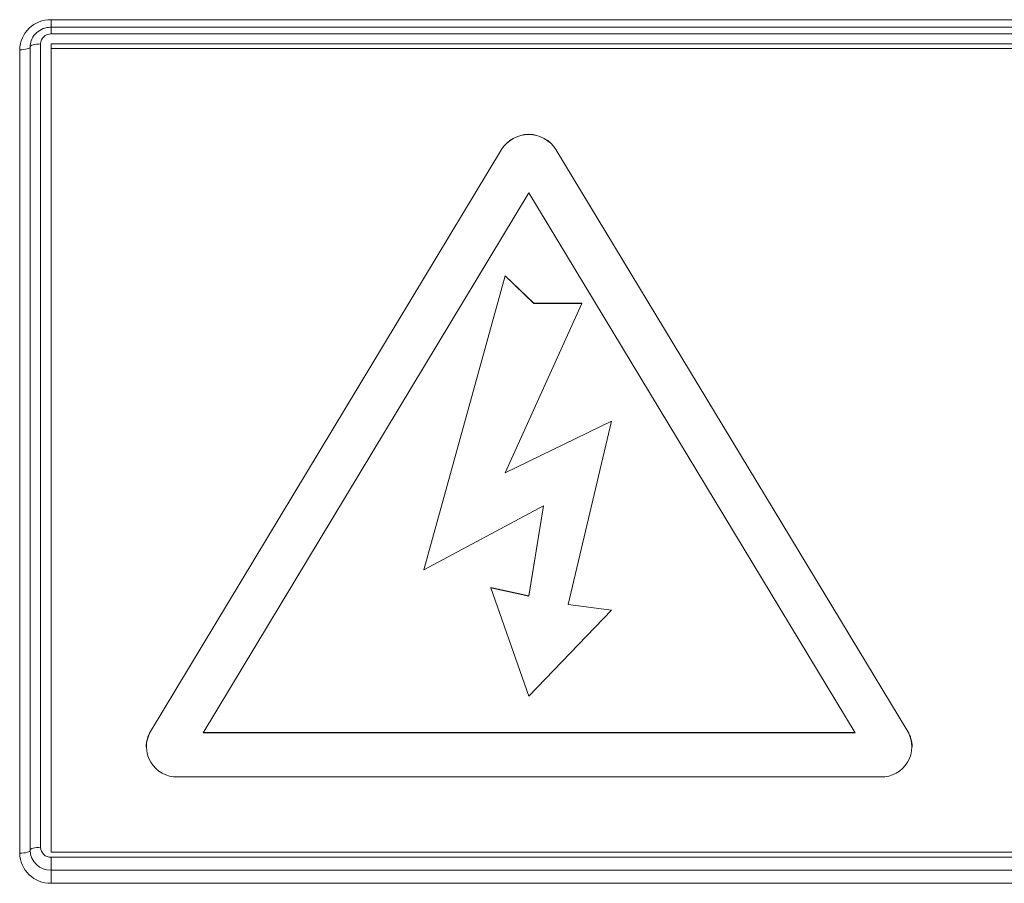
# Model space of a CAD drawing. Header units: millimetres. Extents: x 240 to 2023, y 154 to 1434.
# Tile 5 of 51: x 374 to 398, y 463 to 483. Entities that reach past the tile are written whole.
import ezdxf

# ---------------------------------------------------------------- set-up
doc = ezdxf.new("R2010")
doc.units = ezdxf.units.MM
doc.header["$LTSCALE"] = 7.5

msp = doc.modelspace()

# ---------------------------------------------------------------- linework, layer by layer
at = {"color": 7, "linetype": 'Continuous', "lineweight": 15}
for p, q in [((374.997, 483.343), (434.997, 483.343)), ((374.997, 483.163), (434.997, 483.163)), ((434.997, 483.004), (374.997, 483.004)), ((374.497, 463.501), (374.497, 482.693)), ((374.747, 482.764), (374.747, 463.571)), ((434.997, 482.764), (374.997, 482.764)), ((374.997, 482.651), (374.997, 482.764)), ((374.247, 463.43), (374.247, 482.623)), ((434.997, 482.651), (374.997, 482.651)), ((374.997, 482.651), (374.997, 463.458)), ((377.373, 466.336), (385.765, 480.242)), ((377.373, 466.334), (385.765, 480.24)), ((385.765, 480.24), (385.765, 480.242)), ((387.063, 480.243), (395.473, 466.337)), ((387.063, 480.24), (387.063, 480.243)), ((387.063, 480.24), (395.473, 466.334)), ((378.629, 466.309), (386.414, 479.209)), ((386.414, 479.209), (394.217, 466.309)), ((383.906, 470.202), (385.849, 477.223)), ((383.906, 470.199), (385.849, 477.22)), ((385.849, 477.223), (386.532, 476.568)), ((385.849, 477.22), (385.849, 477.223)), ((385.849, 477.22), (386.532, 476.565)), ((387.68, 476.565), (385.849, 472.513)), ((386.532, 476.568), (387.68, 476.568)), ((386.532, 476.565), (386.532, 476.568)), ((386.532, 476.565), (387.68, 476.565)), ((387.68, 476.565), (387.68, 476.568)), ((385.849, 472.513), (388.394, 473.749)), ((385.85, 472.517), (388.394, 473.752)), ((388.394, 473.749), (387.356, 469.369)), ((388.394, 473.749), (388.394, 473.752)), ((386.764, 471.726), (383.906, 470.199)), ((386.414, 469.577), (386.764, 471.726)), ((386.414, 469.574), (386.764, 471.726)), ((383.906, 470.199), (383.906, 470.202)), ((385.509, 469.775), (386.414, 469.577)), ((385.509, 469.772), (385.509, 469.775)), ((386.414, 467.182), (385.509, 469.772)), ((385.509, 469.772), (386.414, 469.574)), ((386.414, 469.574), (386.414, 469.577)), ((387.356, 469.369), (388.394, 469.234)), ((387.357, 469.371), (388.394, 469.237)), ((388.394, 469.234), (386.414, 467.182)), ((388.394, 469.234), (388.394, 469.237)), ((377.373, 466.334), (377.373, 466.336)), ((394.217, 466.309), (378.629, 466.309)), ((394.215, 466.312), (378.63, 466.312)), ((395.473, 466.334), (395.473, 466.337)), ((377.272, 465.976), (377.272, 465.973)), ((395.575, 465.973), (395.575, 465.976)), ((394.825, 465.253), (378.022, 465.253)), ((374.997, 463.458), (434.997, 463.458)), ((374.997, 463.331), (434.997, 463.331)), ((374.997, 463.331), (374.997, 463.021)), ((374.997, 463.021), (374.997, 462.71)), ((434.997, 463.021), (374.997, 463.021)), ((434.997, 462.71), (374.997, 462.71))]:
    msp.add_line(p, q, dxfattribs=at)
at = {"color": 106, "linetype": 'Continuous', "lineweight": 15}
for p, q in [((374.997, 483.343), (374.997, 483.163)), ((374.997, 483.163), (374.997, 483.004))]:
    msp.add_line(p, q, dxfattribs=at)
at = {"color": 7, "linetype": 'Continuous', "lineweight": 15, "flags": 128}
for points in [[(374.247, 482.623), (374.296, 482.624), (374.343, 482.628), (374.386, 482.635), (374.424, 482.644), (374.455, 482.654), (374.478, 482.666), (374.492, 482.68), (374.497, 482.693)], [(374.497, 482.693), (374.502, 482.707), (374.516, 482.72), (374.539, 482.732), (374.57, 482.743), (374.608, 482.752), (374.651, 482.758), (374.698, 482.762), (374.747, 482.764)], [(374.247, 463.43), (374.296, 463.432), (374.343, 463.436), (374.386, 463.442), (374.424, 463.451), (374.455, 463.461), (374.478, 463.474), (374.492, 463.487), (374.497, 463.501)], [(374.497, 463.501), (374.502, 463.514), (374.516, 463.527), (374.539, 463.54), (374.57, 463.55), (374.608, 463.559), (374.651, 463.565), (374.698, 463.569), (374.747, 463.571)]]:
    msp.add_lwpolyline(points, dxfattribs=at)
at = {"color": 7, "linetype": 'Continuous', "lineweight": 15}
for centre, radius, start, end in [((374.982, 482.608), 0.735, 88.843, 178.7969), ((374.992, 482.759), 0.245, 88.8384, 178.8014), ((386.414, 479.838), 0.765, 31.9766, 148.076), ((386.414, 479.835), 0.765, 31.9782, 148.0744), ((377.967, 465.976), 0.695, 148.7361, 179.9819), ((377.997, 465.974), 0.721, 150.034, 271.9513), ((394.849, 465.974), 0.721, 268.0476, 30.023), ((394.879, 465.975), 0.696, 0.03, 31.3087), ((374.982, 463.446), 0.735, 181.2031, 271.157), ((374.987, 463.511), 0.49, 181.2073, 271.1529), ((374.992, 463.576), 0.245, 181.2086, 271.1516)]:
    msp.add_arc(centre, radius, start, end, dxfattribs=at)
msp.add_open_spline([(374.497, 482.693), (374.502, 482.742), (374.513, 482.852), (374.606, 483.005), (374.757, 483.118), (374.898, 483.16), (374.977, 483.162), (374.997, 483.163)], degree=3, knots=[0, 0, 0, 0, 0.203768, 0.454356, 0.701248, 0.925257, 1, 1, 1, 1], dxfattribs=at)

doc.saveas('drawing.dxf')
